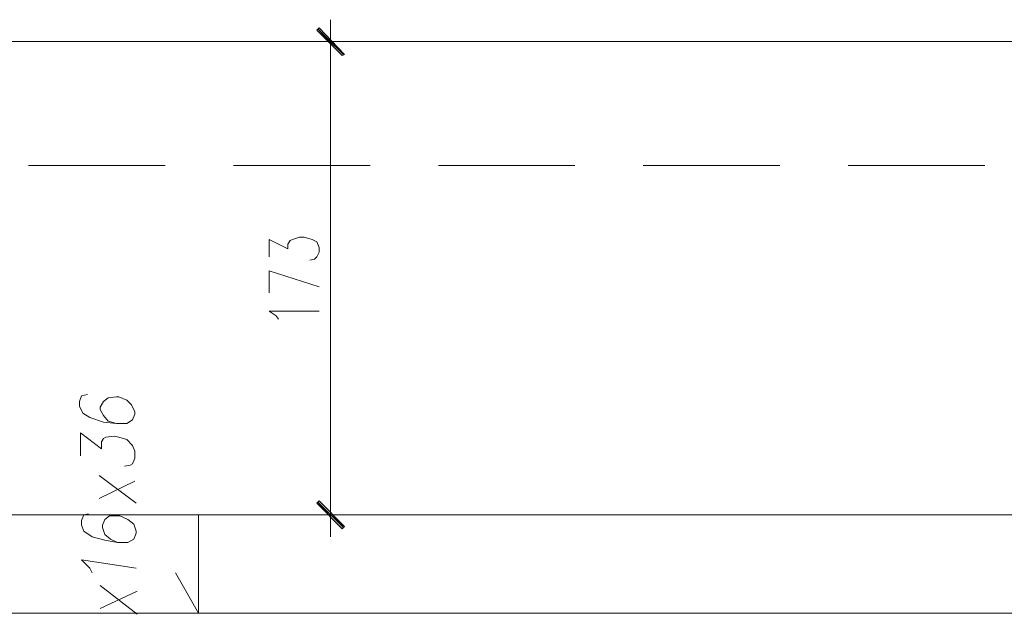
# Model space of a CAD drawing. Header units: inches. Extents: x -1441 to 3871, y -4351 to 2413.
# Tile 84 of 256: x 506 to 866, y -1374 to -1157. Entities that reach past the tile are written whole.
import ezdxf

# ---------------------------------------------------------------- set-up
doc = ezdxf.new("R2010")
doc.units = ezdxf.units.IN
doc.header["$MEASUREMENT"] = 0
doc.layers.add('at_Entity', color=7, linetype='Continuous')
doc.layers.add('at_Solid', color=7, linetype='Continuous')

msp = doc.modelspace()

# ---------------------------------------------------------------- hatches: boundary and pattern name
at = {"layer": 'at_Solid', "lineweight": 15}
for points in [[(615.51937, -1159.75071), (614.675, -1160.59508), (624.83127, -1169.48718)], [(614.675, -1160.59508), (624.83127, -1169.48718), (623.9869, -1169.90698)], [(624.83127, -1342.18659), (614.675, -1333.71906), (615.51937, -1332.87469)], [(623.9869, -1343.03573), (624.83127, -1342.18659), (614.675, -1333.71906)]]:
    msp.add_hatch(color=7, dxfattribs=at).paths.add_polyline_path(points)

# ---------------------------------------------------------------- linework, layer by layer
at = {"layer": 'at_Entity', "color": 7, "lineweight": 15}
for p, q in [((619.75075, -1173.29399), (619.75075, -1156.78827)), ((615.51937, -1159.75071), (614.675, -1160.59508)), ((614.675, -1160.59508), (624.83127, -1169.48718)), ((614.675, -1160.59508), (624.83127, -1169.48718)), ((623.9869, -1169.90698), (614.675, -1160.59508)), ((624.41147, -1169.48718), (615.09957, -1160.17528)), ((624.83127, -1169.48718), (615.51937, -1159.75071)), ((-178.5678, -1164.83123), (1321.9879, -1164.83123)), ((1043.89043, -1164.83123), (99.10988, -1164.83123)), ((612.13713, -1164.83123), (627.37391, -1164.83123)), ((624.83127, -1169.48718), (623.9869, -1169.90698)), ((619.75075, -1170.33155), (619.75075, -1332.45012)), ((509.27694, -1210.12177), (559.22343, -1210.12177)), ((584.19667, -1210.12177), (634.14793, -1210.12177)), ((659.12118, -1210.12177), (709.06767, -1210.12177)), ((734.04091, -1210.12177), (783.99217, -1210.12177)), ((808.96542, -1210.12177), (858.91191, -1210.12177)), ((597.32015, -1243.56254), (597.32015, -1237.21309)), ((597.32015, -1237.21309), (604.09417, -1240.6001)), ((604.09417, -1238.9066), (604.93854, -1237.63766)), ((604.93854, -1237.63766), (605.78291, -1237.21309)), ((605.78291, -1237.21309), (608.32555, -1236.36395)), ((608.32555, -1236.36395), (610.01906, -1236.36395)), ((610.01906, -1236.36395), (612.9815, -1237.21309)), ((612.9815, -1237.21309), (614.675, -1238.05746)), ((604.09417, -1240.6001), (604.09417, -1238.9066)), ((614.675, -1238.05746), (615.51937, -1240.17553)), ((615.51937, -1240.17553), (615.51937, -1241.86904)), ((613.82587, -1244.40691), (612.13713, -1244.83148)), ((614.675, -1243.56254), (613.82587, -1244.40691)), ((615.51937, -1241.86904), (614.675, -1243.56254)), ((597.32015, -1256.68602), (597.32015, -1248.64306)), ((597.32015, -1248.64306), (615.51937, -1254.56795)), ((599.85802, -1265.14878), (597.32015, -1263.45527)), ((597.32015, -1263.45527), (615.51937, -1263.45527)), ((600.70716, -1266.41771), (599.85802, -1265.14878)), ((528.7451, -1294.35817), (527.90073, -1296.47148)), ((530.86317, -1293.9336), (528.7451, -1294.35817)), ((538.48156, -1295.20254), (536.78806, -1296.47148)), ((541.444, -1294.77797), (538.48156, -1295.20254)), ((542.29314, -1294.77797), (541.444, -1294.77797)), ((545.25558, -1296.05168), (542.29314, -1294.77797)), ((527.90073, -1296.47148), (527.90073, -1298.16498)), ((527.90073, -1298.16498), (529.16967, -1300.70286)), ((536.78806, -1296.47148), (535.51912, -1298.58955)), ((535.51912, -1298.58955), (535.51912, -1299.43392)), ((546.94909, -1297.74041), (545.25558, -1296.05168)), ((548.21803, -1300.28306), (546.94909, -1297.74041)), ((529.16967, -1300.70286), (531.71231, -1302.39636)), ((531.71231, -1302.39636), (536.78806, -1304.09464)), ((535.51912, -1299.43392), (536.78806, -1301.55199)), ((536.78806, -1301.55199), (538.48156, -1303.67007)), ((547.36889, -1303.2455), (548.21803, -1301.12742)), ((548.21803, -1301.12742), (548.21803, -1300.28306)), ((536.78806, -1304.09464), (541.444, -1304.51444)), ((538.48156, -1303.67007), (541.444, -1304.51444)), ((541.444, -1304.51444), (545.25558, -1304.51444)), ((545.25558, -1304.51444), (547.36889, -1303.2455)), ((528.32053, -1316.36897), (528.32053, -1307.90145)), ((528.32053, -1307.90145), (535.94369, -1313.82633)), ((536.78806, -1310.01952), (537.63719, -1309.59495)), ((537.63719, -1309.59495), (540.59964, -1309.17038)), ((540.59964, -1309.17038), (542.29314, -1309.59495)), ((542.29314, -1309.59495), (545.25558, -1310.43932)), ((535.94369, -1311.28846), (536.78806, -1310.01952)), ((535.94369, -1313.82633), (535.94369, -1311.28846)), ((545.25558, -1310.43932), (547.36889, -1312.55739)), ((547.36889, -1312.55739), (548.21803, -1314.6707)), ((548.21803, -1314.6707), (548.21803, -1317.21334)), ((546.52452, -1319.75122), (544.40645, -1320.17578)), ((547.36889, -1319.33142), (546.52452, -1319.75122)), ((548.21803, -1317.21334), (547.36889, -1319.33142)), ((548.6426, -1333.71906), (535.09455, -1323.5628)), ((548.21803, -1325.68087), (535.09455, -1332.03032)), ((619.75075, -1329.48768), (619.75075, -1345.99817)), ((614.675, -1333.71906), (615.51937, -1332.87469)), ((624.83127, -1342.18659), (614.675, -1333.71906)), ((614.675, -1333.71906), (623.9869, -1343.03573)), ((624.83127, -1342.18659), (614.675, -1333.71906)), ((615.09957, -1333.29926), (624.41147, -1342.61116)), ((615.51937, -1332.87469), (624.83127, -1342.18659)), ((42.38937, -1337.95521), (1101.03074, -1337.95521)), ((529.59424, -1337.95521), (528.7451, -1340.07328)), ((531.28774, -1337.53064), (529.59424, -1337.95521)), ((538.90613, -1338.37978), (537.21263, -1339.64871)), ((542.71771, -1338.37978), (538.90613, -1338.37978)), ((545.68015, -1339.64871), (542.71771, -1338.37978)), ((571.49777, -1337.95521), (571.49777, -1373.93385)), ((627.37391, -1337.95521), (612.13713, -1337.95521)), ((528.7451, -1340.07328), (528.7451, -1341.76202)), ((528.7451, -1341.76202), (529.59424, -1343.88009)), ((537.21263, -1339.64871), (536.36349, -1341.76202)), ((536.36349, -1341.76202), (536.36349, -1342.61116)), ((547.79346, -1341.34222), (545.68015, -1339.64871)), ((548.6426, -1343.88009), (547.79346, -1341.34222)), ((623.9869, -1343.03573), (624.83127, -1342.18659)), ((529.59424, -1343.88009), (532.55668, -1345.99817)), ((536.36349, -1342.61116), (537.21263, -1345.14903)), ((537.21263, -1345.14903), (539.32593, -1346.84254)), ((547.79346, -1346.84254), (548.6426, -1344.72446)), ((548.6426, -1344.72446), (548.6426, -1343.88009)), ((532.55668, -1345.99817), (537.21263, -1347.2671)), ((537.21263, -1347.2671), (541.86857, -1348.11624)), ((539.32593, -1346.84254), (541.86857, -1348.11624)), ((541.86857, -1348.11624), (545.68015, -1348.11624)), ((545.68015, -1348.11624), (547.79346, -1346.84254)), ((531.71231, -1357.42814), (528.7451, -1354.4657)), ((528.7451, -1354.4657), (548.6426, -1357.42814)), ((532.55668, -1359.12164), (531.71231, -1357.42814)), ((571.49777, -1373.93385), (563.03501, -1359.12164)), ((549.06239, -1374.35842), (535.51912, -1363.77282)), ((549.06239, -1365.8909), (535.51912, -1372.24035)), ((54.23913, -1373.93385), (1089.18097, -1373.93385))]:
    msp.add_line(p, q, dxfattribs=at)

doc.saveas('drawing.dxf')
